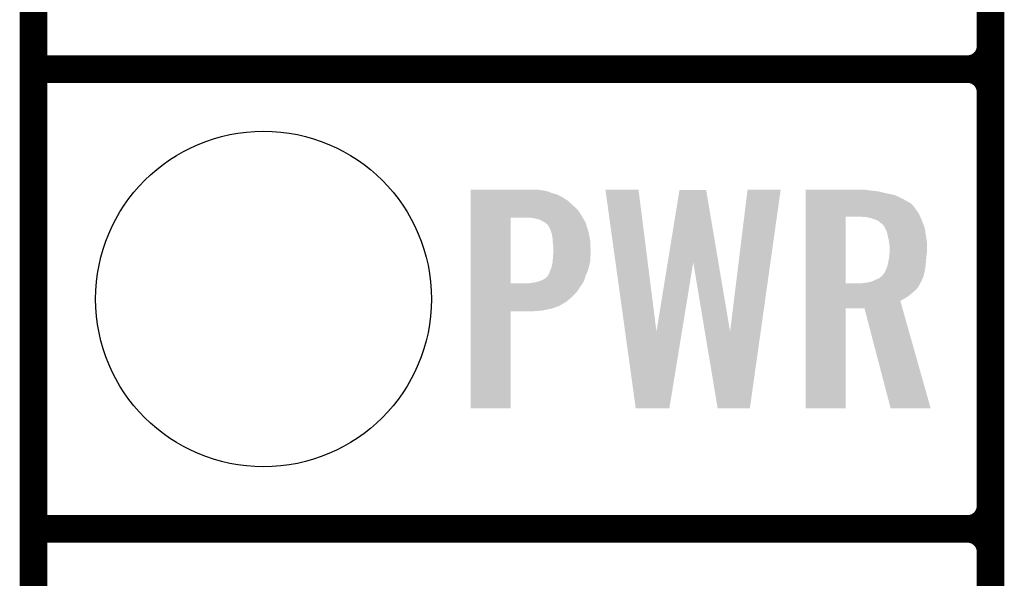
# Model space of a CAD drawing. Extents: x -0.05 to 0.95, y -0.15 to 2.1.
# Tile 13 of 38: x -0.05 to 0.16, y 0.54 to 0.66. Entities that reach past the tile are written whole.
import ezdxf

# ---------------------------------------------------------------- set-up
doc = ezdxf.new("R2010")
doc.units = 0
doc.layers.get('0').update_dxf_attribs({"linetype": 'CONTINUOUS'})
for name, color, linetype in [('PAC1811_CLICK_V100A_GKO', 5, 'CONTINUOUS'), ('PAC1811_CLICK_V100A_GTO', 14, 'CONTINUOUS'), ('PAC1811_CLICK_V100A_GTS', 12, 'CONTINUOUS')]:
    doc.layers.add(name, color=color, linetype=linetype)

# ---------------------------------------------------------------- blocks, each defined once
blk = doc.blocks.new('ROUND_24')
blk.add_circle((0, 0), 0.0365)

msp = doc.modelspace()

# ---------------------------------------------------------------- linework, layer by layer
at = {"layer": 'PAC1811_CLICK_V100A_GKO', "const_width": 0.006}
msp.add_lwpolyline([(-0.05, -0.15), (-0.05, 2.01)], dxfattribs=at)
at = {"layer": 'PAC1811_CLICK_V100A_GTO', "const_width": 0.006}
for points in [[(0.158, -0.022), (0.158, 0.722)], [(-0.05, 0.65), (0.153, 0.65)], [(-0.05, 0.65), (0.153, 0.65)], [(0.158, 0.645), (0.158, 0.555)], [(-0.05, 0.55), (0.153, 0.55)], [(-0.05, 0.55), (0.153, 0.55)], [(0.158, 0.455), (0.158, 0.545)]]:
    msp.add_lwpolyline(points, dxfattribs=at)
for points in [[(0.153, 0.65, 0.4142136), (0.158, 0.655)], [(0.158, 0.645, 0.4142136), (0.153, 0.65)], [(0.158, 0.645, 0.4142136), (0.153, 0.65)], [(0.153, 0.55, 0.4142136), (0.158, 0.555)], [(0.158, 0.545, 0.4142136), (0.153, 0.55)], [(0.158, 0.545, 0.4142136), (0.153, 0.55)]]:
    msp.add_lwpolyline(points, format="xyb", dxfattribs=at)
at = {"layer": 'PAC1811_CLICK_V100A_GTO'}
for points in [[(0.0450008, 0.6237), (0.0450009, 0.6238), (0.06, 0.6237), (0.0595001, 0.6238)], [(0.0450008, 0.6236), (0.0450008, 0.6237), (0.0609, 0.6236), (0.06, 0.6237)], [(0.0450008, 0.6233999), (0.0450008, 0.6236), (0.0618001, 0.6233999), (0.0609, 0.6236)], [(0.0450008, 0.6229999), (0.0450008, 0.6233999), (0.0628, 0.6229999), (0.0618001, 0.6233999)], [(0.0450008, 0.6227), (0.0450008, 0.6229999), (0.0639001, 0.6227), (0.0628, 0.6229999)], [(0.074301, 0.6237992), (0.0743009, 0.6237999), (0.0815001, 0.6237992), (0.0743009, 0.6237999)], [(0.078584, 0.5929059), (0.074301, 0.6237992), (0.0854009, 0.5929059), (0.0815001, 0.6237992)], [(0.0878508, 0.6079949), (0.0904006, 0.6236993), (0.0988524, 0.6079949), (0.0962002, 0.6236993)], [(0.0904006, 0.6236993), (0.0904008, 0.6237), (0.0962002, 0.6236993), (0.0904008, 0.6237)], [(0.1014007, 0.5929059), (0.1052006, 0.6237991), (0.1080509, 0.5929059), (0.1123998, 0.6237991)], [(0.1052006, 0.6237991), (0.1052008, 0.6238), (0.1123998, 0.6237991), (0.1052008, 0.6238)], [(0.1178008, 0.6237), (0.1178009, 0.6238), (0.1312, 0.6237), (0.1305, 0.6238)], [(0.1178008, 0.6236), (0.1178008, 0.6237), (0.1319, 0.6236), (0.1312, 0.6237)], [(0.1178008, 0.6234), (0.1178008, 0.6236), (0.1336, 0.6234), (0.1319, 0.6236)], [(0.1178008, 0.623), (0.1178008, 0.6234), (0.1353, 0.623), (0.1336, 0.6234)], [(0.1178008, 0.6225999), (0.1178008, 0.623), (0.1372001, 0.6225999), (0.1353, 0.623)], [(0.0450007, 0.6193998), (0.0450008, 0.6213999), (0.0683, 0.6193998), (0.0661001, 0.6213999)], [(0.0450008, 0.6221), (0.0450008, 0.6227), (0.065, 0.6221), (0.0639001, 0.6227)], [(0.0450008, 0.6213999), (0.0450008, 0.6221), (0.0661001, 0.6213999), (0.065, 0.6221)], [(0.1178008, 0.6218), (0.1178008, 0.6225999), (0.1388999, 0.6218), (0.1372001, 0.6225999)], [(0.1178008, 0.6209), (0.1178008, 0.6218), (0.1405, 0.6209), (0.1388999, 0.6218)], [(0.1178008, 0.6207999), (0.1178008, 0.6209), (0.1407, 0.6207999), (0.1405, 0.6209)], [(0.1178008, 0.6203999), (0.1178008, 0.6207999), (0.1411, 0.6203999), (0.1407, 0.6207999)], [(0.0450007, 0.618), (0.0450007, 0.6193998), (0.0691999, 0.618), (0.0683, 0.6193998)], [(0.1178007, 0.6185999), (0.1178008, 0.6196), (0.1424, 0.6185999), (0.1417, 0.6196)], [(0.1178007, 0.6179), (0.1178007, 0.6185999), (0.1427231, 0.6179), (0.1424, 0.6185999)], [(0.1178008, 0.6196), (0.1178008, 0.6203999), (0.1417, 0.6196), (0.1411, 0.6203999)], [(0.0450005, 0.6034009), (0.0450007, 0.6177), (0.0537, 0.6034009), (0.0537009, 0.6177)], [(0.0450007, 0.6177), (0.0450007, 0.618), (0.0693714, 0.6177), (0.0691999, 0.618)], [(0.0586, 0.6176), (0.0578999, 0.6177), (0.0694286, 0.6176), (0.0693714, 0.6177)], [(0.0594, 0.6174), (0.0586, 0.6176), (0.0695428, 0.6174), (0.0694286, 0.6176)], [(0.0599001, 0.6172999), (0.0594, 0.6174), (0.0696001, 0.6172999), (0.0695428, 0.6174)], [(0.0603001, 0.6170999), (0.0599001, 0.6172999), (0.0697143, 0.6170999), (0.0696001, 0.6172999)], [(0.0606001, 0.6169), (0.0603001, 0.6170999), (0.0698286, 0.6169), (0.0697143, 0.6170999)], [(0.0608002, 0.6168), (0.0606001, 0.6169), (0.0698857, 0.6168), (0.0698286, 0.6169)], [(0.0609002, 0.6167998), (0.0608002, 0.6168), (0.0698858, 0.6167998), (0.0698857, 0.6168)], [(0.0611668, 0.6165999), (0.0609002, 0.6167998), (0.0700001, 0.6165999), (0.0698858, 0.6167998)], [(0.0617001, 0.6161998), (0.0611668, 0.6165999), (0.0701265, 0.6161998), (0.0700001, 0.6165999)], [(0.1178005, 0.6034009), (0.1178007, 0.6179), (0.1265, 0.6034009), (0.1265009, 0.6179)], [(0.1310001, 0.6178), (0.1298, 0.6179), (0.1427693, 0.6178), (0.1427231, 0.6179)], [(0.132, 0.6175999), (0.1310001, 0.6178), (0.1428616, 0.6175999), (0.1427693, 0.6178)], [(0.1328999, 0.6173), (0.132, 0.6175999), (0.143, 0.6173), (0.1428616, 0.6175999)], [(0.1336, 0.6169999), (0.1328999, 0.6173), (0.1431167, 0.6169999), (0.143, 0.6173)], [(0.1340002, 0.6165999), (0.1336, 0.6169999), (0.1432723, 0.6165999), (0.1431167, 0.6169999)], [(0.1344, 0.6163999), (0.1340002, 0.6165999), (0.14335, 0.6163999), (0.1432723, 0.6165999)], [(0.1347001, 0.6160999), (0.1344, 0.6163999), (0.1434667, 0.6160999), (0.14335, 0.6163999)], [(0.0622, 0.6154), (0.0617001, 0.6161998), (0.070379, 0.6154), (0.0701265, 0.6161998)], [(0.0624, 0.6149), (0.0622, 0.6154), (0.0705369, 0.6149), (0.070379, 0.6154)], [(0.0625, 0.6147), (0.0624, 0.6149), (0.0706, 0.6147), (0.0705369, 0.6149)], [(0.0625, 0.6146998), (0.0625, 0.6147), (0.0706001, 0.6146998), (0.0706, 0.6147)], [(0.0625001, 0.6145999), (0.0625, 0.6146998), (0.0706201, 0.6145999), (0.0706001, 0.6146998)], [(0.0627, 0.6139999), (0.0625001, 0.6145999), (0.0707401, 0.6139999), (0.0706201, 0.6145999)], [(0.1350429, 0.6154998), (0.1347001, 0.6160999), (0.1437, 0.6154998), (0.1434667, 0.6160999)], [(0.1351, 0.6153999), (0.1350429, 0.6154998), (0.143715, 0.6153999), (0.1437, 0.6154998)], [(0.1355, 0.6144999), (0.1351, 0.6153999), (0.14385, 0.6144999), (0.143715, 0.6153999)], [(0.1357, 0.6136), (0.1355, 0.6144999), (0.143985, 0.6136), (0.14385, 0.6144999)], [(0.0628, 0.6133), (0.0627, 0.6139999), (0.07088, 0.6133), (0.0707401, 0.6139999)], [(0.0628429, 0.6126999), (0.0628, 0.6133), (0.071, 0.6126999), (0.07088, 0.6133)], [(0.0629, 0.6119), (0.0628429, 0.6126999), (0.0710334, 0.6119), (0.071, 0.6126999)], [(0.135725, 0.6135), (0.1357, 0.6136), (0.144, 0.6135), (0.143985, 0.6136)], [(0.1359, 0.6127999), (0.135725, 0.6135), (0.1441273, 0.6127999), (0.144, 0.6135)], [(0.1359445, 0.6123999), (0.1359, 0.6127999), (0.1442, 0.6123999), (0.1441273, 0.6127999)], [(0.136, 0.6119), (0.1359445, 0.6123999), (0.1442, 0.6119), (0.1442, 0.6123999)], [(0.063, 0.6112999), (0.0629, 0.6119), (0.0710583, 0.6112999), (0.0710334, 0.6119)], [(0.0629538, 0.6096999), (0.063, 0.6103), (0.0711, 0.6096999), (0.0711, 0.6103)], [(0.063, 0.6103), (0.063, 0.6112999), (0.0711, 0.6103), (0.0710583, 0.6112999)], [(0.1361, 0.6112999), (0.136, 0.6119), (0.1442, 0.6112999), (0.1442, 0.6119)], [(0.1360154, 0.6095), (0.1360846, 0.6104), (0.1441, 0.6095), (0.1442, 0.6104)], [(0.1360846, 0.6104), (0.1361, 0.6106), (0.1442, 0.6104), (0.1442, 0.6106)], [(0.1361, 0.6106), (0.1361, 0.6112999), (0.1442, 0.6106), (0.1442, 0.6112999)], [(0.0626799, 0.6073), (0.0628, 0.6078999), (0.0708, 0.6073), (0.0709333, 0.6078999)], [(0.0628, 0.6078999), (0.0628272, 0.6081999), (0.0709333, 0.6078999), (0.071, 0.6081999)], [(0.0628272, 0.6081999), (0.0629, 0.609), (0.071, 0.6081999), (0.071, 0.609)], [(0.0629, 0.609), (0.0629076, 0.6090999), (0.071, 0.609), (0.071, 0.6090999)], [(0.0629076, 0.6090999), (0.0629538, 0.6096999), (0.071, 0.6090999), (0.0711, 0.6096999)], [(0.0854009, 0.5929059), (0.0878508, 0.6079949), (0.0909314, 0.5929059), (0.0933991, 0.6079949)], [(0.0959148, 0.5929059), (0.0933991, 0.6079949), (0.1014007, 0.5929059), (0.0988524, 0.6079949)], [(0.1356221, 0.6073), (0.1358, 0.6081), (0.1439, 0.6073), (0.1439666, 0.6081)], [(0.1358, 0.6081), (0.1358666, 0.6085), (0.1439666, 0.6081), (0.144, 0.6085)], [(0.1358666, 0.6085), (0.136, 0.6093), (0.144, 0.6085), (0.14408, 0.6093)], [(0.136, 0.6093), (0.1360154, 0.6095), (0.14408, 0.6093), (0.1441, 0.6095)], [(0.0621, 0.6056), (0.0622999, 0.6061999), (0.07025, 0.6056), (0.0705, 0.6061999)], [(0.0622999, 0.6061999), (0.0623, 0.6062), (0.0705, 0.6061999), (0.0705, 0.6062)], [(0.0623, 0.6062), (0.0625999, 0.6068999), (0.0705, 0.6062), (0.0706909, 0.6068999)], [(0.0625999, 0.6068999), (0.0626799, 0.6073), (0.0706909, 0.6068999), (0.0708, 0.6073)], [(0.1345999, 0.6051999), (0.1349999, 0.6057999), (0.1434922, 0.6051999), (0.1436307, 0.6057999)], [(0.1349999, 0.6057999), (0.1351499, 0.6061), (0.1436307, 0.6057999), (0.1437, 0.6061)], [(0.1351499, 0.6061), (0.1353, 0.6064), (0.1437, 0.6061), (0.14375, 0.6064)], [(0.1353, 0.6064), (0.1355999, 0.6071999), (0.14375, 0.6064), (0.1438833, 0.6071999)], [(0.1355999, 0.6071999), (0.1356221, 0.6073), (0.1438833, 0.6071999), (0.1439, 0.6073)], [(0.0574999, 0.6034), (0.0588999, 0.6036), (0.0693333, 0.6034), (0.0694666, 0.6036)], [(0.0588999, 0.6036), (0.0596993, 0.6037998), (0.0694666, 0.6036), (0.0695999, 0.6037998)], [(0.0596993, 0.6037998), (0.0596999, 0.6038), (0.0695999, 0.6037998), (0.0695999, 0.6038)], [(0.0596999, 0.6038), (0.0605, 0.6041), (0.0695999, 0.6038), (0.0696999, 0.6041)], [(0.0605, 0.6041), (0.0610998, 0.6043999), (0.0696999, 0.6041), (0.0697999, 0.6043999)], [(0.0610998, 0.6043999), (0.0617, 0.6049), (0.0697999, 0.6043999), (0.0699666, 0.6049)], [(0.0617, 0.6049), (0.0617999, 0.605), (0.0699666, 0.6049), (0.07, 0.605)], [(0.0617999, 0.605), (0.0621, 0.6056), (0.07, 0.605), (0.07025, 0.6056)], [(0.1298999, 0.6034), (0.1305, 0.6035), (0.1426999, 0.6034), (0.1427499, 0.6035)], [(0.1305, 0.6035), (0.1312987, 0.6035998), (0.1427499, 0.6035), (0.1427999, 0.6035998)], [(0.1312987, 0.6035998), (0.1313, 0.6036), (0.1427999, 0.6035998), (0.1428, 0.6036)], [(0.1313, 0.6036), (0.1317501, 0.6037), (0.1428, 0.6036), (0.1428999, 0.6037)], [(0.1317501, 0.6037), (0.1321999, 0.6037999), (0.1428999, 0.6037), (0.1429453, 0.6037999)], [(0.1321999, 0.6037999), (0.133, 0.6042), (0.1429453, 0.6037999), (0.1431272, 0.6042)], [(0.133, 0.6042), (0.1337999, 0.6045), (0.1431272, 0.6042), (0.1432635, 0.6045)], [(0.1337999, 0.6045), (0.1341498, 0.6047999), (0.1432635, 0.6045), (0.1433999, 0.6047999)], [(0.1341498, 0.6047999), (0.1345, 0.6051), (0.1433999, 0.6047999), (0.1434691, 0.6051)], [(0.1345, 0.6051), (0.1345999, 0.6051999), (0.1434691, 0.6051), (0.1434922, 0.6051999)], [(0.0450004, 0.6013999), (0.0450005, 0.6034), (0.0679999, 0.6013999), (0.0693333, 0.6034)], [(0.0450004, 0.6004), (0.0450004, 0.6013999), (0.067, 0.6004), (0.0679999, 0.6013999)], [(0.0450005, 0.6034), (0.0450005, 0.6034009), (0.0574999, 0.6034), (0.0537, 0.6034009)], [(0.1178004, 0.6020999), (0.1178005, 0.6028), (0.1419, 0.6020999), (0.1423999, 0.6028)], [(0.1178004, 0.6015), (0.1178004, 0.6020999), (0.1412, 0.6015), (0.1419, 0.6020999)], [(0.1178004, 0.6008), (0.1178004, 0.6015), (0.1404, 0.6008), (0.1412, 0.6015)], [(0.1178005, 0.6034), (0.1178005, 0.6034009), (0.1298999, 0.6034), (0.1265, 0.6034009)], [(0.1178005, 0.6028), (0.1178005, 0.6034), (0.1423999, 0.6028), (0.1426999, 0.6034)], [(0.0450004, 0.5993999), (0.0450004, 0.6004), (0.0657999, 0.5993999), (0.067, 0.6004)], [(0.0450004, 0.5985), (0.0450004, 0.5993999), (0.0643, 0.5985), (0.0657999, 0.5993999)], [(0.1178004, 0.6002001), (0.1178004, 0.6008), (0.1395001, 0.6002001), (0.1404, 0.6008)], [(0.1178004, 0.5995994), (0.1178004, 0.6002001), (0.1384002, 0.5995994), (0.1395001, 0.6002001)], [(0.1178004, 0.598), (0.1178004, 0.5995994), (0.1388513, 0.598), (0.1384002, 0.5995994)], [(0.045, 0.5762009), (0.0450003, 0.5972991), (0.0536991, 0.5762009), (0.0537, 0.5972991)], [(0.0450003, 0.5975), (0.0450004, 0.5979), (0.0606, 0.5975), (0.0625999, 0.5979)], [(0.0450003, 0.5973), (0.0450003, 0.5975), (0.0584001, 0.5973), (0.0606, 0.5975)], [(0.0450003, 0.5972991), (0.0450003, 0.5973), (0.0537, 0.5972991), (0.0584001, 0.5973)], [(0.0450004, 0.5979), (0.0450004, 0.5985), (0.0625999, 0.5979), (0.0643, 0.5985)], [(0.1178, 0.5762009), (0.1178004, 0.5979991), (0.1264991, 0.5762009), (0.1265, 0.5979991)], [(0.1178004, 0.5979991), (0.1178004, 0.598), (0.1265, 0.5979991), (0.1305993, 0.598)], [(0.1362998, 0.5762006), (0.1305993, 0.598), (0.1449987, 0.5762006), (0.1388513, 0.598)], [(0.0808999, 0.5762008), (0.078584, 0.5929059), (0.0881994, 0.5762008), (0.0909314, 0.5929059)], [(0.0986998, 0.5762007), (0.0959148, 0.5929059), (0.1056993, 0.5762007), (0.1080509, 0.5929059)], [(0.0536991, 0.5762), (0.045, 0.5762009), (0.0536991, 0.5762), (0.0536991, 0.5762009)], [(0.0881993, 0.5762), (0.0808999, 0.5762008), (0.0881993, 0.5762), (0.0881994, 0.5762008)], [(0.1056992, 0.5762), (0.0986998, 0.5762007), (0.1056992, 0.5762), (0.1056993, 0.5762007)], [(0.1264991, 0.5762), (0.1178, 0.5762009), (0.1264991, 0.5762), (0.1264991, 0.5762009)], [(0.1449989, 0.5762), (0.1362998, 0.5762006), (0.1449989, 0.5762), (0.1449987, 0.5762006)]]:
    msp.add_solid(points, dxfattribs=at)

# ---------------------------------------------------------------- block references
at = {"layer": 'PAC1811_CLICK_V100A_GTS'}
msp.add_blockref('ROUND_24', (0, 0.6), dxfattribs=at)

doc.saveas('drawing.dxf')
